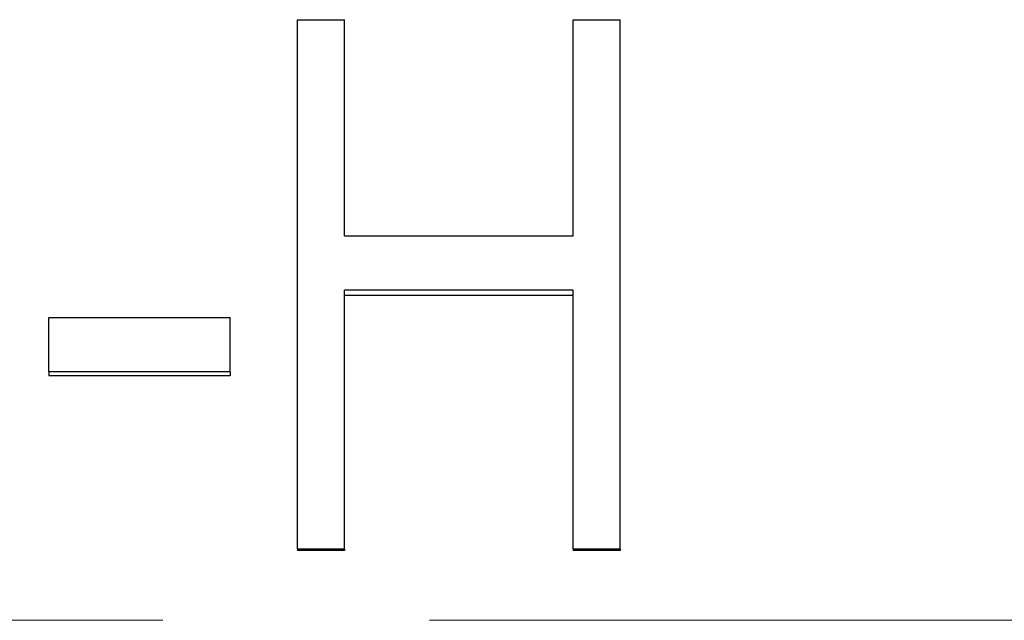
# Model space of a CAD drawing. Header units: millimetres. Extents: x 0 to 420, y 0 to 297.
# Tile 12 of 16: x 171.83 to 181.22, y 143.31 to 149.04. Entities that reach past the tile are written whole.
import ezdxf

# ---------------------------------------------------------------- set-up
doc = ezdxf.new("R2010")
doc.units = ezdxf.units.MM
doc.linetypes.add('CENTERX2', pattern=[20.32, 12.7, -2.54, 2.54, -2.54])

msp = doc.modelspace()

# ---------------------------------------------------------------- linework, layer by layer
at = {"color": 7, "linetype": 'Continuous', "lineweight": 25}
for p, q in [((174.4792, 149.0385), (174.928, 149.0385)), ((174.4792, 143.9901), (174.4792, 149.0385)), ((174.928, 146.9776), (174.928, 149.0385)), ((177.1075, 146.9776), (177.1075, 149.0385)), ((177.1075, 149.0385), (177.5562, 149.0385)), ((177.5562, 143.9901), (177.5562, 149.0385)), ((174.928, 146.9776), (177.1075, 146.9776)), ((177.1075, 146.4596), (174.928, 146.4596)), ((174.928, 143.9901), (174.928, 146.4596)), ((177.1075, 146.4105), (174.928, 146.4105)), ((177.1075, 143.9901), (177.1075, 146.4596)), ((172.1075, 146.2003), (173.8382, 146.2003)), ((172.1075, 145.6811), (172.1075, 146.2003)), ((173.8382, 145.6811), (173.8382, 146.2003)), ((173.8382, 145.6811), (172.1075, 145.6811)), ((172.1075, 145.6811), (172.1075, 145.6441)), ((173.8382, 145.6811), (173.8382, 145.6441)), ((173.8382, 145.6441), (172.1075, 145.6441)), ((174.928, 143.9901), (174.4792, 143.9901)), ((174.4792, 143.9901), (174.4792, 143.9795)), ((174.928, 143.9795), (174.4792, 143.9795)), ((174.928, 143.9901), (174.928, 143.9795)), ((177.5562, 143.9901), (177.1075, 143.9901)), ((177.1075, 143.9901), (177.1075, 143.9795)), ((177.5562, 143.9795), (177.1075, 143.9795)), ((177.5562, 143.9901), (177.5562, 143.9795))]:
    msp.add_line(p, q, dxfattribs=at)
at = {"color": 7, "linetype": 'CENTERX2', "lineweight": 18}
msp.add_line((269.7164, 143.3129), (35.7164, 143.3129), dxfattribs=at)

doc.saveas('drawing.dxf')
